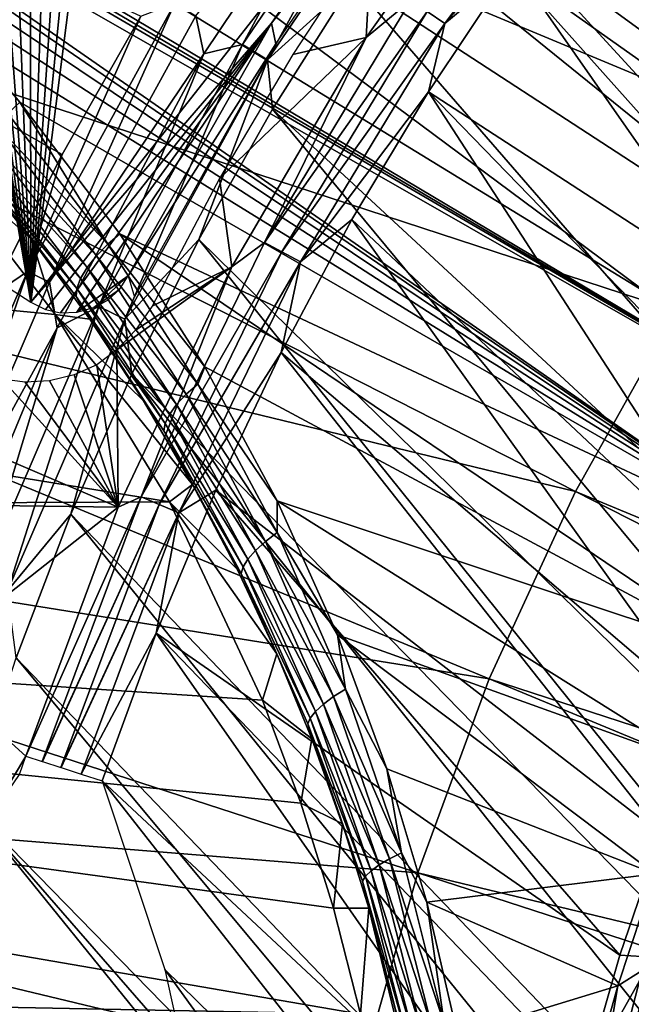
# Model space of a CAD drawing. Header units: millimetres. Extents: x -30.2 to 30.2, y -30.2 to 30.2.
# Tile 87 of 256: x -12.8 to -10.1, y 3 to 7.3. Entities that reach past the tile are written whole.
import ezdxf

# ---------------------------------------------------------------- set-up
doc = ezdxf.new("R2010")
doc.units = ezdxf.units.MM
doc.header["$LTSCALE"] = 52.148148
for name, color, linetype in [('1', 7, 'CONTINUOUS'), ('107', 7, 'CONTINUOUS'), ('112', 7, 'CONTINUOUS'), ('139', 7, 'CONTINUOUS'), ('140', 7, 'CONTINUOUS'), ('174', 7, 'CONTINUOUS'), ('180', 7, 'CONTINUOUS'), ('181', 7, 'CONTINUOUS'), ('187', 7, 'CONTINUOUS'), ('189', 7, 'CONTINUOUS'), ('205', 7, 'CONTINUOUS'), ('206', 7, 'CONTINUOUS'), ('72', 7, 'CONTINUOUS'), ('76', 7, 'CONTINUOUS'), ('78', 7, 'CONTINUOUS'), ('80', 7, 'CONTINUOUS'), ('82', 7, 'CONTINUOUS')]:
    doc.layers.add(name, color=color, linetype=linetype)

msp = doc.modelspace()

# ---------------------------------------------------------------- linework, layer by layer
at = {"layer": '1', "color": 251, "linetype": 'Continuous', "true_color": 0x4c4c4c}
for points in [[(-14.8338, 9.0902, 6.644), (-9.3831, 6.8172, 6.8418), (-14.0749, 10.226, 6.644), (-14.8338, 9.0902, 6.644)], [(-9.3831, 6.8172, 6.8418), (-8.8193, 7.5324, 6.8418), (-14.0749, 10.226, 6.644), (-9.3831, 6.8172, 6.8418)], [(-15.5013, 7.8983, 6.644), (-9.8891, 6.06, 6.8418), (-14.8338, 9.0902, 6.644), (-15.5013, 7.8983, 6.644)], [(-9.8891, 6.06, 6.8418), (-9.3831, 6.8172, 6.8418), (-14.8338, 9.0902, 6.644), (-9.8891, 6.06, 6.8418)], [(-16.0732, 6.6577, 6.644), (-10.3341, 5.2655, 6.8418), (-15.5013, 7.8983, 6.644), (-16.0732, 6.6577, 6.644)], [(-10.3341, 5.2655, 6.8418), (-9.8891, 6.06, 6.8418), (-15.5013, 7.8983, 6.644), (-10.3341, 5.2655, 6.8418)], [(-16.546, 5.3761, 6.644), (-10.7153, 4.4384, 6.8418), (-16.0732, 6.6577, 6.644), (-16.546, 5.3761, 6.644)], [(-10.7153, 4.4384, 6.8418), (-10.3341, 5.2655, 6.8418), (-16.0732, 6.6577, 6.644), (-10.7153, 4.4384, 6.8418)], [(-10.3341, 5.2655, 6.8418), (-4.9425, 3.0288, 6.9605), (-9.8891, 6.06, 6.8418), (-10.3341, 5.2655, 6.8418)], [(-16.9168, 4.0614, 6.644), (-11.0305, 3.584, 6.8418), (-16.546, 5.3761, 6.644), (-16.9168, 4.0614, 6.644)], [(-11.0305, 3.584, 6.8418), (-10.7153, 4.4384, 6.8418), (-16.546, 5.3761, 6.644), (-11.0305, 3.584, 6.8418)], [(-10.7153, 4.4384, 6.8418), (-5.1649, 2.6317, 6.9605), (-10.3341, 5.2655, 6.8418), (-10.7153, 4.4384, 6.8418)], [(-5.1649, 2.6317, 6.9605), (-4.9425, 3.0288, 6.9605), (-10.3341, 5.2655, 6.8418), (-5.1649, 2.6317, 6.9605)], [(-11.0305, 3.584, 6.8418), (-5.3555, 2.2183, 6.9605), (-10.7153, 4.4384, 6.8418), (-11.0305, 3.584, 6.8418)], [(-5.3555, 2.2183, 6.9605), (-5.1649, 2.6317, 6.9605), (-10.7153, 4.4384, 6.8418), (-5.3555, 2.2183, 6.9605)], [(-17.1833, 2.7216, 6.644), (-11.2777, 2.7075, 6.8418), (-16.9168, 4.0614, 6.644), (-17.1833, 2.7216, 6.644)], [(-11.2777, 2.7075, 6.8418), (-11.0305, 3.584, 6.8418), (-16.9168, 4.0614, 6.644), (-11.2777, 2.7075, 6.8418)], [(-11.2777, 2.7075, 6.8418), (-5.513, 1.7913, 6.9605), (-11.0305, 3.584, 6.8418), (-11.2777, 2.7075, 6.8418)], [(-5.513, 1.7913, 6.9605), (-5.3555, 2.2183, 6.9605), (-11.0305, 3.584, 6.8418), (-5.513, 1.7913, 6.9605)]]:
    msp.add_3dface(points, dxfattribs=at)
at = {"layer": '107', "color": 251, "linetype": 'Continuous', "true_color": 0x4c4c4c}
for points in [[(-12.9138, 6.1256, -131.4064), (-20.1605, 11.033, -122.7), (-12.5977, 6.7519, -131.4064), (-12.9138, 6.1256, -131.4064)], [(-12.5977, 6.7519, -131.4064), (-20.1605, 11.033, -122.7), (-12.2512, 7.3619, -131.4064), (-12.5977, 6.7519, -131.4064)]]:
    msp.add_3dface(points, dxfattribs=at)
at = {"layer": '112', "color": 251, "linetype": 'Continuous', "true_color": 0x4c4c4c}
for points in [[(-10.082, 9.0958, -131.7), (-6.5707, 4.5534, -131.7), (-10.5232, 8.5826, -131.7), (-10.082, 9.0958, -131.7)], [(-10.5232, 8.5826, -131.7), (-7.0367, 3.803, -131.7), (-10.9352, 8.0541, -131.7), (-10.5232, 8.5826, -131.7)], [(-6.5707, 4.5534, -131.7), (-7.0367, 3.803, -131.7), (-10.5232, 8.5826, -131.7), (-6.5707, 4.5534, -131.7)], [(-10.9352, 8.0541, -131.7), (-7.4123, 3.0086, -131.7), (-11.3179, 7.5103, -131.7), (-10.9352, 8.0541, -131.7)], [(-7.0367, 3.803, -131.7), (-7.4123, 3.0086, -131.7), (-10.9352, 8.0541, -131.7), (-7.0367, 3.803, -131.7)], [(-11.3179, 7.5103, -131.7), (-7.4123, 3.0086, -131.7), (-11.6713, 6.9512, -131.7), (-11.3179, 7.5103, -131.7)], [(-11.6713, 6.9512, -131.7), (-7.6998, 2.1585, -131.7), (-11.9955, 6.3768, -131.7), (-11.6713, 6.9512, -131.7)], [(-7.4123, 3.0086, -131.7), (-7.6998, 2.1585, -131.7), (-11.6713, 6.9512, -131.7), (-7.4123, 3.0086, -131.7)], [(-11.9955, 6.3768, -131.7), (-7.8943, 1.2787, -131.7), (-12.2916, 5.7828, -131.7), (-11.9955, 6.3768, -131.7)], [(-7.6998, 2.1585, -131.7), (-7.8943, 1.2787, -131.7), (-11.9955, 6.3768, -131.7), (-7.6998, 2.1585, -131.7)], [(-12.2916, 5.7828, -131.7), (-7.9899, 0.4001, -131.7), (-12.5604, 5.166, -131.7), (-12.2916, 5.7828, -131.7)], [(-7.8943, 1.2787, -131.7), (-7.9899, 0.4001, -131.7), (-12.2916, 5.7828, -131.7), (-7.8943, 1.2787, -131.7)], [(-12.5604, 5.166, -131.7), (-7.9835, -0.4817, -131.7), (-12.8006, 4.5314, -131.7), (-12.5604, 5.166, -131.7)], [(-7.9899, 0.4001, -131.7), (-7.9835, -0.4817, -131.7), (-12.5604, 5.166, -131.7), (-7.9899, 0.4001, -131.7)], [(-12.8006, 4.5314, -131.7), (-7.8785, -1.3724, -131.7), (-13.0109, 3.8842, -131.7), (-12.8006, 4.5314, -131.7)], [(-7.9835, -0.4817, -131.7), (-7.8785, -1.3724, -131.7), (-12.8006, 4.5314, -131.7), (-7.9835, -0.4817, -131.7)], [(-13.0109, 3.8842, -131.7), (-7.3855, -3.07, -131.7), (-13.1898, 3.2295, -131.7), (-13.0109, 3.8842, -131.7)], [(-7.6788, -2.2422, -131.7), (-7.3855, -3.07, -131.7), (-13.0109, 3.8842, -131.7), (-7.6788, -2.2422, -131.7)], [(-7.8785, -1.3724, -131.7), (-7.6788, -2.2422, -131.7), (-13.0109, 3.8842, -131.7), (-7.8785, -1.3724, -131.7)], [(-13.1898, 3.2295, -131.7), (-5.9544, -5.3424, -131.7), (-13.3362, 2.5725, -131.7), (-13.1898, 3.2295, -131.7)], [(-6.508, -4.6462, -131.7), (-5.9544, -5.3424, -131.7), (-13.1898, 3.2295, -131.7), (-6.508, -4.6462, -131.7)], [(-6.9906, -3.8786, -131.7), (-6.508, -4.6462, -131.7), (-13.1898, 3.2295, -131.7), (-6.9906, -3.8786, -131.7)], [(-7.3855, -3.07, -131.7), (-6.9906, -3.8786, -131.7), (-13.1898, 3.2295, -131.7), (-7.3855, -3.07, -131.7)]]:
    msp.add_3dface(points, dxfattribs=at)
at = {"layer": '139', "color": 251, "linetype": 'Continuous', "true_color": 0x4c4c4c}
for points in [[(-11.9729, 7.1947, -131.6237), (-12.0083, 7.3626, -131.5658), (-11.2101, 8.3336, -131.6237), (-11.9729, 7.1947, -131.6237)], [(-12.7516, 6.2356, -131.4928), (-12.2512, 7.3619, -131.4064), (-12.1012, 7.4195, -131.4928), (-12.7516, 6.2356, -131.4928)], [(-12.7516, 6.2356, -131.4928), (-12.1012, 7.4195, -131.4928), (-12.6537, 6.1878, -131.5658), (-12.7516, 6.2356, -131.4928)], [(-12.6537, 6.1878, -131.5658), (-12.1012, 7.4195, -131.4928), (-12.0083, 7.3626, -131.5658), (-12.6537, 6.1878, -131.5658)], [(-12.5977, 6.7519, -131.4064), (-12.2512, 7.3619, -131.4064), (-12.7516, 6.2356, -131.4928), (-12.5977, 6.7519, -131.4064)], [(-12.6537, 6.1878, -131.5658), (-12.0083, 7.3626, -131.5658), (-11.9729, 7.1947, -131.6237), (-12.6537, 6.1878, -131.5658)], [(-12.6205, 5.9865, -131.6237), (-12.6537, 6.1878, -131.5658), (-11.9729, 7.1947, -131.6237), (-12.6205, 5.9865, -131.6237)], [(-12.9138, 6.1256, -131.4064), (-12.5977, 6.7519, -131.4064), (-12.7516, 6.2356, -131.4928), (-12.9138, 6.1256, -131.4064)], [(-13.2866, 4.9953, -131.4928), (-12.9138, 6.1256, -131.4064), (-12.7516, 6.2356, -131.4928), (-13.2866, 4.9953, -131.4928)], [(-13.2866, 4.9953, -131.4928), (-12.7516, 6.2356, -131.4928), (-13.1846, 4.9569, -131.5658), (-13.2866, 4.9953, -131.4928)], [(-13.1846, 4.9569, -131.5658), (-12.7516, 6.2356, -131.4928), (-12.6537, 6.1878, -131.5658), (-13.1846, 4.9569, -131.5658)], [(-13.1846, 4.9569, -131.5658), (-12.6537, 6.1878, -131.5658), (-12.6205, 5.9865, -131.6237), (-13.1846, 4.9569, -131.5658)], [(-13.1465, 4.7206, -131.6237), (-13.1846, 4.9569, -131.5658), (-12.6205, 5.9865, -131.6237), (-13.1465, 4.7206, -131.6237)]]:
    msp.add_3dface(points, dxfattribs=at)
at = {"layer": '140', "color": 251, "linetype": 'Continuous', "true_color": 0x4c4c4c}
for points in [[(-11.9729, 7.1947, -131.6237), (-11.2101, 8.3336, -131.6237), (-11.8025, 7.2364, -131.6658), (-11.9729, 7.1947, -131.6237)], [(-11.8025, 7.2364, -131.6658), (-11.2101, 8.3336, -131.6237), (-11.0612, 8.3256, -131.6658), (-11.8025, 7.2364, -131.6658)], [(-11.6929, 7.1692, -131.6914), (-11.8025, 7.2364, -131.6658), (-11.0612, 8.3256, -131.6658), (-11.6929, 7.1692, -131.6914)], [(-10.9585, 8.2482, -131.6914), (-11.6929, 7.1692, -131.6914), (-11.0612, 8.3256, -131.6658), (-10.9585, 8.2482, -131.6914)], [(-10.9585, 8.2482, -131.6914), (-11.3179, 7.5103, -131.7), (-11.6929, 7.1692, -131.6914), (-10.9585, 8.2482, -131.6914)], [(-11.3179, 7.5103, -131.7), (-11.6713, 6.9512, -131.7), (-11.6929, 7.1692, -131.6914), (-11.3179, 7.5103, -131.7)], [(-12.437, 6.0818, -131.6658), (-11.9729, 7.1947, -131.6237), (-11.8025, 7.2364, -131.6658), (-12.437, 6.0818, -131.6658)], [(-12.3215, 6.0253, -131.6914), (-12.437, 6.0818, -131.6658), (-11.8025, 7.2364, -131.6658), (-12.3215, 6.0253, -131.6914)], [(-11.6929, 7.1692, -131.6914), (-12.3215, 6.0253, -131.6914), (-11.8025, 7.2364, -131.6658), (-11.6929, 7.1692, -131.6914)], [(-12.6205, 5.9865, -131.6237), (-11.9729, 7.1947, -131.6237), (-12.437, 6.0818, -131.6658), (-12.6205, 5.9865, -131.6237)], [(-11.6929, 7.1692, -131.6914), (-11.9955, 6.3768, -131.7), (-12.3215, 6.0253, -131.6914), (-11.6929, 7.1692, -131.6914)], [(-11.6713, 6.9512, -131.7), (-11.9955, 6.3768, -131.7), (-11.6929, 7.1692, -131.6914), (-11.6713, 6.9512, -131.7)], [(-11.9955, 6.3768, -131.7), (-12.2916, 5.7828, -131.7), (-12.3215, 6.0253, -131.6914), (-11.9955, 6.3768, -131.7)], [(-12.9588, 4.872, -131.6658), (-12.6205, 5.9865, -131.6237), (-12.437, 6.0818, -131.6658), (-12.9588, 4.872, -131.6658)], [(-12.8384, 4.8268, -131.6914), (-12.9588, 4.872, -131.6658), (-12.437, 6.0818, -131.6658), (-12.8384, 4.8268, -131.6914)], [(-12.3215, 6.0253, -131.6914), (-12.8384, 4.8268, -131.6914), (-12.437, 6.0818, -131.6658), (-12.3215, 6.0253, -131.6914)], [(-12.3215, 6.0253, -131.6914), (-12.5604, 5.166, -131.7), (-12.8384, 4.8268, -131.6914), (-12.3215, 6.0253, -131.6914)], [(-12.2916, 5.7828, -131.7), (-12.5604, 5.166, -131.7), (-12.3215, 6.0253, -131.6914), (-12.2916, 5.7828, -131.7)], [(-13.1465, 4.7206, -131.6237), (-12.6205, 5.9865, -131.6237), (-12.9588, 4.872, -131.6658), (-13.1465, 4.7206, -131.6237)], [(-12.5604, 5.166, -131.7), (-12.8006, 4.5314, -131.7), (-12.8384, 4.8268, -131.6914), (-12.5604, 5.166, -131.7)]]:
    msp.add_3dface(points, dxfattribs=at)
at = {"layer": '174', "color": 251, "linetype": 'Continuous', "true_color": 0x4c4c4c}
for points in [[(-11.2583, 7.2669, -129.7532), (-10.5804, 8.2227, -129.7532), (-11.2334, 7.7249, -129.5195), (-11.2583, 7.2669, -129.7532)], [(-11.5813, 7.1927, -129.5195), (-11.2583, 7.2669, -129.7532), (-11.2334, 7.7249, -129.5195), (-11.5813, 7.1927, -129.5195)], [(-11.8501, 6.2555, -129.7532), (-11.2583, 7.2669, -129.7532), (-11.9041, 6.6449, -129.5195), (-11.8501, 6.2555, -129.7532)], [(-11.9041, 6.6449, -129.5195), (-11.2583, 7.2669, -129.7532), (-11.5813, 7.1927, -129.5195), (-11.9041, 6.6449, -129.5195)], [(-12.201, 6.0827, -129.5195), (-11.8501, 6.2555, -129.7532), (-11.9041, 6.6449, -129.5195), (-12.201, 6.0827, -129.5195)], [(-12.3513, 5.1963, -129.7532), (-11.8501, 6.2555, -129.7532), (-12.3567, 5.8905, -129.4636), (-12.3513, 5.1963, -129.7532)], [(-12.3567, 5.8905, -129.4636), (-11.8501, 6.2555, -129.7532), (-12.2753, 5.9765, -129.4997), (-12.3567, 5.8905, -129.4636)], [(-12.2753, 5.9765, -129.4997), (-11.8501, 6.2555, -129.7532), (-12.201, 6.0827, -129.5195), (-12.2753, 5.9765, -129.4997)], [(-13.545, 5.2126, -128.6375), (-12.3513, 5.1963, -129.7532), (-13.9453, 5.8787, -128.0158), (-13.545, 5.2126, -128.6375)], [(-13.9453, 5.8787, -128.0158), (-12.3513, 5.1963, -129.7532), (-12.8647, 5.7608, -129.0561), (-13.9453, 5.8787, -128.0158)], [(-12.4457, 5.8245, -129.4112), (-12.3513, 5.1963, -129.7532), (-12.3567, 5.8905, -129.4636), (-12.4457, 5.8245, -129.4112)], [(-12.5456, 5.7791, -129.3396), (-12.3513, 5.1963, -129.7532), (-12.4457, 5.8245, -129.4112), (-12.5456, 5.7791, -129.3396)], [(-12.6537, 5.7538, -129.2517), (-12.3513, 5.1963, -129.7532), (-12.5456, 5.7791, -129.3396), (-12.6537, 5.7538, -129.2517)], [(-12.8647, 5.7608, -129.0561), (-12.3513, 5.1963, -129.7532), (-12.761, 5.7477, -129.1562), (-12.8647, 5.7608, -129.0561)], [(-12.761, 5.7477, -129.1562), (-12.3513, 5.1963, -129.7532), (-12.6537, 5.7538, -129.2517), (-12.761, 5.7477, -129.1562)], [(-13.2169, 4.5123, -129.186), (-12.3513, 5.1963, -129.7532), (-13.545, 5.2126, -128.6375), (-13.2169, 4.5123, -129.186)], [(-12.7581, 4.0974, -129.7532), (-12.3513, 5.1963, -129.7532), (-13.2169, 4.5123, -129.186), (-12.7581, 4.0974, -129.7532)], [(-12.9509, 3.7781, -129.6621), (-12.7581, 4.0974, -129.7532), (-13.2169, 4.5123, -129.186), (-12.9509, 3.7781, -129.6621)], [(-12.7862, 4.0174, -129.7506), (-12.7581, 4.0974, -129.7532), (-12.9509, 3.7781, -129.6621), (-12.7862, 4.0174, -129.7506)]]:
    msp.add_3dface(points, dxfattribs=at)
at = {"layer": '180', "color": 251, "linetype": 'Continuous', "true_color": 0x4c4c4c}
for points in [[(-9.8203, 8.5886, -129.9), (-10.2338, 8.0897, -129.9), (-8.3173, 6.626, -129.9), (-9.8203, 8.5886, -129.9)], [(-10.2338, 8.0897, -129.9), (-10.6209, 7.5699, -129.9), (-8.6569, 6.1791, -129.9), (-10.2338, 8.0897, -129.9)], [(-8.3173, 6.626, -129.9), (-10.2338, 8.0897, -129.9), (-8.6569, 6.1791, -129.9), (-8.3173, 6.626, -129.9)], [(-10.6209, 7.5699, -129.9), (-10.9832, 7.028, -129.9), (-8.9698, 5.7202, -129.9), (-10.6209, 7.5699, -129.9)], [(-8.6569, 6.1791, -129.9), (-10.6209, 7.5699, -129.9), (-8.9698, 5.7202, -129.9), (-8.6569, 6.1791, -129.9)], [(-10.9832, 7.028, -129.9), (-11.3205, 6.4642, -129.9), (-9.5157, 4.7662, -129.9), (-10.9832, 7.028, -129.9)], [(-8.9698, 5.7202, -129.9), (-10.9832, 7.028, -129.9), (-9.2561, 5.2493, -129.9), (-8.9698, 5.7202, -129.9)], [(-9.2561, 5.2493, -129.9), (-10.9832, 7.028, -129.9), (-9.5157, 4.7662, -129.9), (-9.2561, 5.2493, -129.9)], [(-11.3205, 6.4642, -129.9), (-11.633, 5.8784, -129.9), (-9.7489, 4.2697, -129.9), (-11.3205, 6.4642, -129.9)], [(-9.5157, 4.7662, -129.9), (-11.3205, 6.4642, -129.9), (-9.7489, 4.2697, -129.9), (-9.5157, 4.7662, -129.9)], [(-11.633, 5.8784, -129.9), (-11.9206, 5.2706, -129.9), (-9.9569, 3.7536, -129.9), (-11.633, 5.8784, -129.9)], [(-9.7489, 4.2697, -129.9), (-11.633, 5.8784, -129.9), (-9.9569, 3.7536, -129.9), (-9.7489, 4.2697, -129.9)], [(-11.9206, 5.2706, -129.9), (-12.1833, 4.6409, -129.9), (-10.139, 3.2208, -129.9), (-11.9206, 5.2706, -129.9)], [(-9.9569, 3.7536, -129.9), (-11.9206, 5.2706, -129.9), (-10.139, 3.2208, -129.9), (-9.9569, 3.7536, -129.9)], [(-12.1833, 4.6409, -129.9), (-12.4211, 3.9891, -129.9), (-10.4225, 2.1235, -129.9), (-12.1833, 4.6409, -129.9)], [(-10.139, 3.2208, -129.9), (-12.1833, 4.6409, -129.9), (-10.2946, 2.6759, -129.9), (-10.139, 3.2208, -129.9)], [(-10.2946, 2.6759, -129.9), (-12.1833, 4.6409, -129.9), (-10.4225, 2.1235, -129.9), (-10.2946, 2.6759, -129.9)], [(-12.4211, 3.9891, -129.9), (-12.1447, 3.1566, -129.9), (-10.5221, 1.5682, -129.9), (-12.4211, 3.9891, -129.9)], [(-10.4225, 2.1235, -129.9), (-12.4211, 3.9891, -129.9), (-10.5221, 1.5682, -129.9), (-10.4225, 2.1235, -129.9)], [(-12.1447, 3.1566, -129.9), (-11.9596, 2.3155, -129.9), (-10.5925, 1.0146, -129.9), (-12.1447, 3.1566, -129.9)], [(-10.5221, 1.5682, -129.9), (-12.1447, 3.1566, -129.9), (-10.5925, 1.0146, -129.9), (-10.5221, 1.5682, -129.9)]]:
    msp.add_3dface(points, dxfattribs=at)
at = {"layer": '181', "color": 251, "linetype": 'Continuous', "true_color": 0x4c4c4c}
for points in [[(-11.6757, 7.3299, -121.7), (-10.9308, 8.2932, -129.3102), (-10.9571, 8.3678, -121.7), (-11.6757, 7.3299, -121.7)], [(-11.6558, 7.239, -129.3102), (-10.9308, 8.2932, -129.3102), (-11.6757, 7.3299, -121.7), (-11.6558, 7.239, -129.3102)], [(-12.3063, 6.2163, -121.7), (-11.6558, 7.239, -129.3102), (-11.6757, 7.3299, -121.7), (-12.3063, 6.2163, -121.7)], [(-12.2794, 6.1218, -129.3102), (-11.6558, 7.239, -129.3102), (-12.3063, 6.2163, -121.7), (-12.2794, 6.1218, -129.3102)]]:
    msp.add_3dface(points, dxfattribs=at)
at = {"layer": '187', "color": 251, "linetype": 'Continuous', "true_color": 0x4c4c4c}
for points in [[(-9.9569, 3.7536, -129.9), (-10.139, 3.2208, -129.9), (-9.9933, 3.2114, -121.7), (-9.9569, 3.7536, -129.9)], [(-10.139, 3.2208, -129.9), (-10.2946, 2.6759, -129.9), (-9.9933, 3.2114, -121.7), (-10.139, 3.2208, -129.9)], [(-9.9933, 3.2114, -121.7), (-10.2946, 2.6759, -129.9), (-10.2743, 2.1423, -121.7), (-9.9933, 3.2114, -121.7)]]:
    msp.add_3dface(points, dxfattribs=at)
at = {"layer": '189', "color": 251, "linetype": 'Continuous', "true_color": 0x4c4c4c}
for points in [[(-10.4448, 1.0605, -121.7), (-10.4992, -0.011, -121.7), (0.0518, 10.4977, -121.7), (-10.4448, 1.0605, -121.7)], [(0.0518, 10.4977, -121.7), (-10.4992, -0.011, -121.7), (-4.8627, 5.3774, -121.7), (0.0518, 10.4977, -121.7)], [(-10.4448, 1.0605, -121.7), (0.0518, 10.4977, -121.7), (-0.4985, 10.4834, -121.7), (-10.4448, 1.0605, -121.7)], [(-10.4448, 1.0605, -121.7), (-0.4985, 10.4834, -121.7), (-1.0534, 10.4406, -121.7), (-10.4448, 1.0605, -121.7)], [(-10.2743, 2.1423, -121.7), (-10.4448, 1.0605, -121.7), (-1.0534, 10.4406, -121.7), (-10.2743, 2.1423, -121.7)], [(-10.2743, 2.1423, -121.7), (-1.0534, 10.4406, -121.7), (-1.6083, 10.3696, -121.7), (-10.2743, 2.1423, -121.7)], [(-10.2743, 2.1423, -121.7), (-1.6083, 10.3696, -121.7), (-2.1585, 10.2709, -121.7), (-10.2743, 2.1423, -121.7)], [(-9.9933, 3.2114, -121.7), (-10.2743, 2.1423, -121.7), (-2.1585, 10.2709, -121.7), (-9.9933, 3.2114, -121.7)], [(-4.8627, 5.3774, -121.7), (-10.4992, -0.011, -121.7), (-5.1792, 5.0661, -121.7), (-4.8627, 5.3774, -121.7)], [(-5.1792, 5.0661, -121.7), (-10.4992, -0.011, -121.7), (-5.4732, 4.7446, -121.7), (-5.1792, 5.0661, -121.7)], [(-5.4732, 4.7446, -121.7), (-10.4992, -0.011, -121.7), (-5.7448, 4.413, -121.7), (-5.4732, 4.7446, -121.7)], [(-5.7448, 4.413, -121.7), (-10.4992, -0.011, -121.7), (-5.994, 4.0713, -121.7), (-5.7448, 4.413, -121.7)], [(-5.994, 4.0713, -121.7), (-10.4992, -0.011, -121.7), (-6.2207, 3.7193, -121.7), (-5.994, 4.0713, -121.7)], [(-10.4992, -0.011, -121.7), (-10.4385, -1.1007, -121.7), (-6.2207, 3.7193, -121.7), (-10.4992, -0.011, -121.7)], [(-6.2207, 3.7193, -121.7), (-10.4385, -1.1007, -121.7), (-6.4251, 3.3573, -121.7), (-6.2207, 3.7193, -121.7)], [(-6.4251, 3.3573, -121.7), (-10.4385, -1.1007, -121.7), (-6.607, 2.9848, -121.7), (-6.4251, 3.3573, -121.7)]]:
    msp.add_3dface(points, dxfattribs=at)
at = {"layer": '205', "color": 251, "linetype": 'Continuous', "true_color": 0x4c4c4c}
for points in [[(-10.9103, 7.3291, -129.8904), (-10.1776, 8.3166, -129.8904), (-10.9883, 7.3815, -129.8619), (-10.9103, 7.3291, -129.8904)], [(-10.9103, 7.3291, -129.8904), (-10.2338, 8.0897, -129.9), (-10.1776, 8.3166, -129.8904), (-10.9103, 7.3291, -129.8904)], [(-10.5804, 8.2227, -129.7532), (-11.2583, 7.2669, -129.7532), (-11.0602, 7.4298, -129.8155), (-10.5804, 8.2227, -129.7532)], [(-10.6209, 7.5699, -129.9), (-10.2338, 8.0897, -129.9), (-10.9103, 7.3291, -129.8904), (-10.6209, 7.5699, -129.9)], [(-10.9832, 7.028, -129.9), (-10.6209, 7.5699, -129.9), (-10.9103, 7.3291, -129.8904), (-10.9832, 7.028, -129.9)], [(-11.2583, 7.2669, -129.7532), (-11.7061, 6.3637, -129.8155), (-11.0602, 7.4298, -129.8155), (-11.2583, 7.2669, -129.7532)], [(-11.7061, 6.3637, -129.8155), (-10.9883, 7.3815, -129.8619), (-11.0602, 7.4298, -129.8155), (-11.7061, 6.3637, -129.8155)], [(-11.63, 6.3223, -129.8619), (-10.9883, 7.3815, -129.8619), (-11.7061, 6.3637, -129.8155), (-11.63, 6.3223, -129.8619)], [(-11.63, 6.3223, -129.8619), (-10.9103, 7.3291, -129.8904), (-10.9883, 7.3815, -129.8619), (-11.63, 6.3223, -129.8619)], [(-11.5475, 6.2774, -129.8904), (-10.9103, 7.3291, -129.8904), (-11.63, 6.3223, -129.8619), (-11.5475, 6.2774, -129.8904)], [(-11.5475, 6.2774, -129.8904), (-10.9832, 7.028, -129.9), (-10.9103, 7.3291, -129.8904), (-11.5475, 6.2774, -129.8904)], [(-11.2583, 7.2669, -129.7532), (-11.8501, 6.2555, -129.7532), (-11.7061, 6.3637, -129.8155), (-11.2583, 7.2669, -129.7532)], [(-11.3205, 6.4642, -129.9), (-10.9832, 7.028, -129.9), (-11.5475, 6.2774, -129.8904), (-11.3205, 6.4642, -129.9)], [(-11.633, 5.8784, -129.9), (-11.3205, 6.4642, -129.9), (-11.5475, 6.2774, -129.8904), (-11.633, 5.8784, -129.9)], [(-11.8501, 6.2555, -129.7532), (-12.2496, 5.2419, -129.8155), (-11.7061, 6.3637, -129.8155), (-11.8501, 6.2555, -129.7532)], [(-12.2496, 5.2419, -129.8155), (-11.63, 6.3223, -129.8619), (-11.7061, 6.3637, -129.8155), (-12.2496, 5.2419, -129.8155)], [(-12.17, 5.2078, -129.8619), (-11.63, 6.3223, -129.8619), (-12.2496, 5.2419, -129.8155), (-12.17, 5.2078, -129.8619)], [(-12.17, 5.2078, -129.8619), (-11.5475, 6.2774, -129.8904), (-11.63, 6.3223, -129.8619), (-12.17, 5.2078, -129.8619)], [(-11.8501, 6.2555, -129.7532), (-12.3513, 5.1963, -129.7532), (-12.2496, 5.2419, -129.8155), (-11.8501, 6.2555, -129.7532)], [(-12.0836, 5.1708, -129.8904), (-11.5475, 6.2774, -129.8904), (-12.17, 5.2078, -129.8619), (-12.0836, 5.1708, -129.8904)], [(-12.0836, 5.1708, -129.8904), (-11.633, 5.8784, -129.9), (-11.5475, 6.2774, -129.8904), (-12.0836, 5.1708, -129.8904)], [(-11.9206, 5.2706, -129.9), (-11.633, 5.8784, -129.9), (-12.0836, 5.1708, -129.8904), (-11.9206, 5.2706, -129.9)], [(-12.1833, 4.6409, -129.9), (-11.9206, 5.2706, -129.9), (-12.0836, 5.1708, -129.8904), (-12.1833, 4.6409, -129.9)], [(-12.3513, 5.1963, -129.7532), (-12.7581, 4.0974, -129.7532), (-12.2496, 5.2419, -129.8155), (-12.3513, 5.1963, -129.7532)], [(-12.7581, 4.0974, -129.7532), (-12.6859, 4.0742, -129.8155), (-12.2496, 5.2419, -129.8155), (-12.7581, 4.0974, -129.7532)], [(-12.6859, 4.0742, -129.8155), (-12.17, 5.2078, -129.8619), (-12.2496, 5.2419, -129.8155), (-12.6859, 4.0742, -129.8155)], [(-12.6851, 4.0739, -129.8161), (-12.17, 5.2078, -129.8619), (-12.6859, 4.0742, -129.8155), (-12.6851, 4.0739, -129.8161)], [(-12.6034, 4.0477, -129.8619), (-12.17, 5.2078, -129.8619), (-12.6851, 4.0739, -129.8161), (-12.6034, 4.0477, -129.8619)], [(-12.6034, 4.0477, -129.8619), (-12.0836, 5.1708, -129.8904), (-12.17, 5.2078, -129.8619), (-12.6034, 4.0477, -129.8619)], [(-12.6025, 4.0474, -129.8623), (-12.0836, 5.1708, -129.8904), (-12.6034, 4.0477, -129.8619), (-12.6025, 4.0474, -129.8623)], [(-12.5139, 4.0189, -129.8904), (-12.0836, 5.1708, -129.8904), (-12.6025, 4.0474, -129.8623), (-12.5139, 4.0189, -129.8904)], [(-12.5139, 4.0189, -129.8904), (-12.1833, 4.6409, -129.9), (-12.0836, 5.1708, -129.8904), (-12.5139, 4.0189, -129.8904)], [(-12.4211, 3.9891, -129.9), (-12.1833, 4.6409, -129.9), (-12.5139, 4.0189, -129.8904), (-12.4211, 3.9891, -129.9)]]:
    msp.add_3dface(points, dxfattribs=at)
at = {"layer": '206', "color": 251, "linetype": 'Continuous', "true_color": 0x4c4c4c}
for points in [[(-18.4135, 9.7688, -121.7), (-12.7368, 6.0997, -121.7), (-14.0314, 13.7261, -121.7), (-18.4135, 9.7688, -121.7)], [(-14.0314, 13.7261, -121.7), (-12.7368, 6.0997, -121.7), (-13.9478, 13.5019, -121.7), (-14.0314, 13.7261, -121.7)], [(-13.9478, 13.5019, -121.7), (-12.7368, 6.0997, -121.7), (-13.8165, 13.2939, -121.7), (-13.9478, 13.5019, -121.7)], [(-13.8165, 13.2939, -121.7), (-12.7368, 6.0997, -121.7), (-13.6458, 13.1052, -121.7), (-13.8165, 13.2939, -121.7)], [(-13.6458, 13.1052, -121.7), (-12.7368, 6.0997, -121.7), (-13.452, 12.9537, -121.7), (-13.6458, 13.1052, -121.7)], [(-12.7368, 6.0997, -121.7), (-10.9571, 8.3678, -121.7), (-11.8441, 13.0976, -121.7), (-12.7368, 6.0997, -121.7)], [(-12.0609, 12.9451, -121.7), (-12.7368, 6.0997, -121.7), (-11.8441, 13.0976, -121.7), (-12.0609, 12.9451, -121.7)], [(-13.452, 12.9537, -121.7), (-12.7368, 6.0997, -121.7), (-13.2374, 12.848, -121.7), (-13.452, 12.9537, -121.7)], [(-12.2825, 12.8367, -121.7), (-12.7368, 6.0997, -121.7), (-12.0609, 12.9451, -121.7), (-12.2825, 12.8367, -121.7)], [(-13.2374, 12.848, -121.7), (-12.7368, 6.0997, -121.7), (-12.9938, 12.7795, -121.7), (-13.2374, 12.848, -121.7)], [(-12.5088, 12.7723, -121.7), (-12.7368, 6.0997, -121.7), (-12.2825, 12.8367, -121.7), (-12.5088, 12.7723, -121.7)], [(-12.9938, 12.7795, -121.7), (-12.7368, 6.0997, -121.7), (-12.7438, 12.7528, -121.7), (-12.9938, 12.7795, -121.7)], [(-12.7438, 12.7528, -121.7), (-12.7368, 6.0997, -121.7), (-12.5088, 12.7723, -121.7), (-12.7438, 12.7528, -121.7)], [(-11.6757, 7.3299, -121.7), (-10.9571, 8.3678, -121.7), (-12.7368, 6.0997, -121.7), (-11.6757, 7.3299, -121.7)], [(-12.6721, 6.0677, -121.7), (-11.6757, 7.3299, -121.7), (-12.7368, 6.0997, -121.7), (-12.6721, 6.0677, -121.7)], [(-12.605, 6.0529, -121.7), (-11.6757, 7.3299, -121.7), (-12.6721, 6.0677, -121.7), (-12.605, 6.0529, -121.7)], [(-12.5336, 6.0557, -121.7), (-11.6757, 7.3299, -121.7), (-12.605, 6.0529, -121.7), (-12.5336, 6.0557, -121.7)], [(-12.3063, 6.2163, -121.7), (-11.6757, 7.3299, -121.7), (-12.5336, 6.0557, -121.7), (-12.3063, 6.2163, -121.7)], [(-12.459, 6.0761, -121.7), (-12.3063, 6.2163, -121.7), (-12.5336, 6.0557, -121.7), (-12.459, 6.0761, -121.7)], [(-12.3458, 6.1562, -121.7), (-12.3063, 6.2163, -121.7), (-12.459, 6.0761, -121.7), (-12.3458, 6.1562, -121.7)], [(-12.3961, 6.1096, -121.7), (-12.3458, 6.1562, -121.7), (-12.459, 6.0761, -121.7), (-12.3961, 6.1096, -121.7)]]:
    msp.add_3dface(points, dxfattribs=at)
at = {"layer": '72', "color": 251, "linetype": 'Continuous', "true_color": 0x4c4c4c}
for points in [[(-14.2553, 12.4822, -28.6883), (-13.6782, 13.1121, -28.6883), (-7.8617, 7.1211, -24.9299), (-14.2553, 12.4822, -28.6883)], [(-7.8617, 7.1211, -24.9299), (-13.6782, 13.1121, -28.6883), (-7.5035, 7.4975, -24.9299), (-7.8617, 7.1211, -24.9299)], [(-14.8035, 11.8269, -28.6883), (-14.2553, 12.4822, -28.6883), (-8.2009, 6.7276, -24.9299), (-14.8035, 11.8269, -28.6883)], [(-8.2009, 6.7276, -24.9299), (-14.2553, 12.4822, -28.6883), (-7.8617, 7.1211, -24.9299), (-8.2009, 6.7276, -24.9299)], [(-15.3215, 11.1476, -28.6883), (-14.8035, 11.8269, -28.6883), (-8.5205, 6.318, -24.9299), (-15.3215, 11.1476, -28.6883)], [(-8.5205, 6.318, -24.9299), (-14.8035, 11.8269, -28.6883), (-8.2009, 6.7276, -24.9299), (-8.5205, 6.318, -24.9299)], [(-15.8084, 10.4456, -28.6883), (-15.3215, 11.1476, -28.6883), (-8.8196, 5.8932, -24.9299), (-15.8084, 10.4456, -28.6883)], [(-8.8196, 5.8932, -24.9299), (-15.3215, 11.1476, -28.6883), (-8.5205, 6.318, -24.9299), (-8.8196, 5.8932, -24.9299)], [(-16.2632, 9.7224, -28.6883), (-15.8084, 10.4456, -28.6883), (-9.0976, 5.4542, -24.9299), (-16.2632, 9.7224, -28.6883)], [(-9.0976, 5.4542, -24.9299), (-15.8084, 10.4456, -28.6883), (-8.8196, 5.8932, -24.9299), (-9.0976, 5.4542, -24.9299)], [(-14.9383, 8.895, -27.9845), (-16.2632, 9.7224, -28.6883), (-9.0976, 5.4542, -24.9299), (-14.9383, 8.895, -27.9845)], [(-14.5636, 8.6427, -27.7813), (-14.9383, 8.895, -27.9845), (-9.0976, 5.4542, -24.9299), (-14.5636, 8.6427, -27.7813)], [(-14.2135, 8.3806, -27.5854), (-14.5636, 8.6427, -27.7813), (-9.0976, 5.4542, -24.9299), (-14.2135, 8.3806, -27.5854)], [(-13.8863, 8.1106, -27.3966), (-14.2135, 8.3806, -27.5854), (-9.3538, 5.0022, -24.9299), (-13.8863, 8.1106, -27.3966)], [(-9.3538, 5.0022, -24.9299), (-14.2135, 8.3806, -27.5854), (-9.0976, 5.4542, -24.9299), (-9.3538, 5.0022, -24.9299)], [(-13.5807, 7.8349, -27.2152), (-13.8863, 8.1106, -27.3966), (-9.3538, 5.0022, -24.9299), (-13.5807, 7.8349, -27.2152)], [(-13.2957, 7.5546, -27.0409), (-13.5807, 7.8349, -27.2152), (-9.3538, 5.0022, -24.9299), (-13.2957, 7.5546, -27.0409)], [(-13.0307, 7.2701, -26.874), (-13.2957, 7.5546, -27.0409), (-9.3538, 5.0022, -24.9299), (-13.0307, 7.2701, -26.874)], [(-12.7844, 6.9825, -26.7142), (-13.0307, 7.2701, -26.874), (-9.3538, 5.0022, -24.9299), (-12.7844, 6.9825, -26.7142)], [(-12.3441, 6.4014, -26.416), (-12.7844, 6.9825, -26.7142), (-9.3538, 5.0022, -24.9299), (-12.3441, 6.4014, -26.416)], [(-11.9685, 5.8147, -26.1461), (-12.3441, 6.4014, -26.416), (-9.5875, 4.5382, -24.9299), (-11.9685, 5.8147, -26.1461)], [(-9.5875, 4.5382, -24.9299), (-12.3441, 6.4014, -26.416), (-9.3538, 5.0022, -24.9299), (-9.5875, 4.5382, -24.9299)], [(-11.6505, 5.2242, -25.9036), (-11.9685, 5.8147, -26.1461), (-9.5875, 4.5382, -24.9299), (-11.6505, 5.2242, -25.9036)], [(-11.3845, 4.6331, -25.6887), (-11.6505, 5.2242, -25.9036), (-9.7982, 4.0633, -24.9299), (-11.3845, 4.6331, -25.6887)], [(-9.7982, 4.0633, -24.9299), (-11.6505, 5.2242, -25.9036), (-9.5875, 4.5382, -24.9299), (-9.7982, 4.0633, -24.9299)], [(-11.1661, 4.0418, -25.5012), (-11.3845, 4.6331, -25.6887), (-9.9854, 3.5787, -24.9299), (-11.1661, 4.0418, -25.5012)], [(-9.9854, 3.5787, -24.9299), (-11.3845, 4.6331, -25.6887), (-9.7982, 4.0633, -24.9299), (-9.9854, 3.5787, -24.9299)], [(-10.9903, 3.4544, -25.3413), (-11.1661, 4.0418, -25.5012), (-9.9854, 3.5787, -24.9299), (-10.9903, 3.4544, -25.3413)], [(-10.1487, 3.0854, -24.9299), (-10.9903, 3.4544, -25.3413), (-9.9854, 3.5787, -24.9299), (-10.1487, 3.0854, -24.9299)], [(-10.8547, 2.8685, -25.2092), (-10.9903, 3.4544, -25.3413), (-10.1487, 3.0854, -24.9299), (-10.8547, 2.8685, -25.2092)], [(-10.2876, 2.5848, -24.9299), (-10.8547, 2.8685, -25.2092), (-10.1487, 3.0854, -24.9299), (-10.2876, 2.5848, -24.9299)]]:
    msp.add_3dface(points, dxfattribs=at)
at = {"layer": '76', "color": 251, "linetype": 'Continuous', "true_color": 0x4c4c4c}
for points in [[(-13.0099, 6.7218, -27.1028), (-12.7333, 6.3784, -26.9115), (-13.2192, 6.8132, -30), (-13.0099, 6.7218, -27.1028)], [(-13.2192, 6.8132, -30), (-12.7333, 6.3784, -26.9115), (-12.6285, 6.0459, -30), (-13.2192, 6.8132, -30)], [(-12.7333, 6.3784, -26.9115), (-12.4767, 6.0257, -26.7286), (-12.6285, 6.0459, -30), (-12.7333, 6.3784, -26.9115)], [(-12.2401, 5.6648, -26.5545), (-12.0232, 5.2964, -26.3875), (-12.6285, 6.0459, -30), (-12.2401, 5.6648, -26.5545)], [(-12.6285, 6.0459, -30), (-12.0232, 5.2964, -26.3875), (-12.1255, 5.2198, -30), (-12.6285, 6.0459, -30)], [(-12.4767, 6.0257, -26.7286), (-12.2401, 5.6648, -26.5545), (-12.6285, 6.0459, -30), (-12.4767, 6.0257, -26.7286)], [(-12.0232, 5.2964, -26.3875), (-11.8267, 4.9234, -26.2306), (-12.1255, 5.2198, -30), (-12.0232, 5.2964, -26.3875)], [(-11.8267, 4.9234, -26.2306), (-11.6515, 4.549, -26.0864), (-12.1255, 5.2198, -30), (-11.8267, 4.9234, -26.2306)], [(-12.1255, 5.2198, -30), (-11.6515, 4.549, -26.0864), (-11.7149, 4.345, -30), (-12.1255, 5.2198, -30)], [(-11.6515, 4.549, -26.0864), (-11.4968, 4.1743, -25.9547), (-11.7149, 4.345, -30), (-11.6515, 4.549, -26.0864)], [(-11.7149, 4.345, -30), (-11.4968, 4.1743, -25.9547), (-11.5457, 3.8912, -30), (-11.7149, 4.345, -30)], [(-11.4968, 4.1743, -25.9547), (-11.3617, 3.8001, -25.8346), (-11.5457, 3.8912, -30), (-11.4968, 4.1743, -25.9547)], [(-11.5457, 3.8912, -30), (-11.3617, 3.8001, -25.8346), (-11.401, 3.4283, -30), (-11.5457, 3.8912, -30)], [(-11.3617, 3.8001, -25.8346), (-11.2456, 3.4273, -25.7268), (-11.401, 3.4283, -30), (-11.3617, 3.8001, -25.8346)], [(-11.401, 3.4283, -30), (-11.2456, 3.4273, -25.7268), (-11.2821, 2.9603, -30), (-11.401, 3.4283, -30)], [(-11.2456, 3.4273, -25.7268), (-11.068, 2.693, -25.5499), (-11.2821, 2.9603, -30), (-11.2456, 3.4273, -25.7268)]]:
    msp.add_3dface(points, dxfattribs=at)
at = {"layer": '78', "color": 251, "linetype": 'Continuous', "true_color": 0x4c4c4c}
for points in [[(-13.0307, 7.2701, -26.874), (-12.7844, 6.9825, -26.7142), (-12.8372, 6.9323, -26.7303), (-13.0307, 7.2701, -26.874)], [(-12.7844, 6.9825, -26.7142), (-12.397, 6.3557, -26.4345), (-12.8372, 6.9323, -26.7303), (-12.7844, 6.9825, -26.7142)], [(-12.7844, 6.9825, -26.7142), (-12.3441, 6.4014, -26.416), (-12.397, 6.3557, -26.4345), (-12.7844, 6.9825, -26.7142)], [(-12.397, 6.3557, -26.4345), (-12.8844, 6.8759, -26.7614), (-12.8372, 6.9323, -26.7303), (-12.397, 6.3557, -26.4345)], [(-12.4462, 6.305, -26.467), (-12.923, 6.8189, -26.8069), (-12.8844, 6.8759, -26.7614), (-12.4462, 6.305, -26.467)], [(-12.4462, 6.305, -26.467), (-12.8844, 6.8759, -26.7614), (-12.397, 6.3557, -26.4345), (-12.4462, 6.305, -26.467)], [(-12.4871, 6.2536, -26.513), (-12.95, 6.7651, -26.8645), (-12.923, 6.8189, -26.8069), (-12.4871, 6.2536, -26.513)], [(-12.4871, 6.2536, -26.513), (-12.923, 6.8189, -26.8069), (-12.4462, 6.305, -26.467), (-12.4871, 6.2536, -26.513)], [(-12.5167, 6.2047, -26.5703), (-12.9637, 6.7179, -26.9308), (-12.95, 6.7651, -26.8645), (-12.5167, 6.2047, -26.5703)], [(-12.5167, 6.2047, -26.5703), (-12.95, 6.7651, -26.8645), (-12.4871, 6.2536, -26.513), (-12.5167, 6.2047, -26.5703)], [(-12.7333, 6.3784, -26.9115), (-13.0099, 6.7218, -27.1028), (-12.964, 6.6799, -27.001), (-12.7333, 6.3784, -26.9115)], [(-12.5332, 6.1612, -26.6355), (-12.964, 6.6799, -27.001), (-12.9637, 6.7179, -26.9308), (-12.5332, 6.1612, -26.6355)], [(-12.5332, 6.1612, -26.6355), (-12.9637, 6.7179, -26.9308), (-12.5167, 6.2047, -26.5703), (-12.5332, 6.1612, -26.6355)], [(-12.5364, 6.1253, -26.7043), (-12.7333, 6.3784, -26.9115), (-12.964, 6.6799, -27.001), (-12.5364, 6.1253, -26.7043)], [(-12.5364, 6.1253, -26.7043), (-12.964, 6.6799, -27.001), (-12.5332, 6.1612, -26.6355), (-12.5364, 6.1253, -26.7043)], [(-12.3441, 6.4014, -26.416), (-11.9685, 5.8147, -26.1461), (-12.397, 6.3557, -26.4345), (-12.3441, 6.4014, -26.416)], [(-12.4767, 6.0257, -26.7286), (-12.7333, 6.3784, -26.9115), (-12.5364, 6.1253, -26.7043), (-12.4767, 6.0257, -26.7286)], [(-12.0004, 5.7392, -26.151), (-12.4462, 6.305, -26.467), (-12.397, 6.3557, -26.4345), (-12.0004, 5.7392, -26.151)], [(-11.9685, 5.8147, -26.1461), (-12.0004, 5.7392, -26.151), (-12.397, 6.3557, -26.4345), (-11.9685, 5.8147, -26.1461)], [(-12.051, 5.6943, -26.1849), (-12.4871, 6.2536, -26.513), (-12.4462, 6.305, -26.467), (-12.051, 5.6943, -26.1849)], [(-12.051, 5.6943, -26.1849), (-12.4462, 6.305, -26.467), (-12.0004, 5.7392, -26.151), (-12.051, 5.6943, -26.1849)], [(-12.0937, 5.6487, -26.2313), (-12.5167, 6.2047, -26.5703), (-12.4871, 6.2536, -26.513), (-12.0937, 5.6487, -26.2313)], [(-12.0937, 5.6487, -26.2313), (-12.4871, 6.2536, -26.513), (-12.051, 5.6943, -26.1849), (-12.0937, 5.6487, -26.2313)], [(-12.1254, 5.6051, -26.2882), (-12.5332, 6.1612, -26.6355), (-12.5167, 6.2047, -26.5703), (-12.1254, 5.6051, -26.2882)], [(-12.1254, 5.6051, -26.2882), (-12.5167, 6.2047, -26.5703), (-12.0937, 5.6487, -26.2313), (-12.1254, 5.6051, -26.2882)], [(-12.1445, 5.5657, -26.3525), (-12.5364, 6.1253, -26.7043), (-12.5332, 6.1612, -26.6355), (-12.1445, 5.5657, -26.3525)], [(-12.1505, 5.5327, -26.42), (-12.4767, 6.0257, -26.7286), (-12.5364, 6.1253, -26.7043), (-12.1505, 5.5327, -26.42)], [(-12.1505, 5.5327, -26.42), (-12.5364, 6.1253, -26.7043), (-12.1445, 5.5657, -26.3525), (-12.1505, 5.5327, -26.42)], [(-12.1445, 5.5657, -26.3525), (-12.5332, 6.1612, -26.6355), (-12.1254, 5.6051, -26.2882), (-12.1445, 5.5657, -26.3525)], [(-12.2401, 5.6648, -26.5545), (-12.4767, 6.0257, -26.7286), (-12.1505, 5.5327, -26.42), (-12.2401, 5.6648, -26.5545)], [(-11.9685, 5.8147, -26.1461), (-11.6505, 5.2242, -25.9036), (-12.0004, 5.7392, -26.151), (-11.9685, 5.8147, -26.1461)], [(-11.6499, 5.0839, -25.8839), (-12.051, 5.6943, -26.1849), (-12.0004, 5.7392, -26.151), (-11.6499, 5.0839, -25.8839)], [(-11.6505, 5.2242, -25.9036), (-11.6499, 5.0839, -25.8839), (-12.0004, 5.7392, -26.151), (-11.6505, 5.2242, -25.9036)], [(-11.7014, 5.045, -25.919), (-12.0937, 5.6487, -26.2313), (-12.051, 5.6943, -26.1849), (-11.7014, 5.045, -25.919)], [(-11.7014, 5.045, -25.919), (-12.051, 5.6943, -26.1849), (-11.6499, 5.0839, -25.8839), (-11.7014, 5.045, -25.919)], [(-12.0232, 5.2964, -26.3875), (-12.2401, 5.6648, -26.5545), (-12.1505, 5.5327, -26.42), (-12.0232, 5.2964, -26.3875)], [(-11.7453, 5.0055, -25.9658), (-12.1254, 5.6051, -26.2882), (-12.0937, 5.6487, -26.2313), (-11.7453, 5.0055, -25.9658)], [(-11.7453, 5.0055, -25.9658), (-12.0937, 5.6487, -26.2313), (-11.7014, 5.045, -25.919), (-11.7453, 5.0055, -25.9658)], [(-11.7788, 4.9674, -26.0224), (-12.1445, 5.5657, -26.3525), (-12.1254, 5.6051, -26.2882), (-11.7788, 4.9674, -26.0224)], [(-11.7788, 4.9674, -26.0224), (-12.1254, 5.6051, -26.2882), (-11.7453, 5.0055, -25.9658), (-11.7788, 4.9674, -26.0224)], [(-11.8001, 4.9327, -26.0857), (-12.1505, 5.5327, -26.42), (-12.1445, 5.5657, -26.3525), (-11.8001, 4.9327, -26.0857)], [(-11.8001, 4.9327, -26.0857), (-12.1445, 5.5657, -26.3525), (-11.7788, 4.9674, -26.0224), (-11.8001, 4.9327, -26.0857)], [(-11.8089, 4.9031, -26.1521), (-12.0232, 5.2964, -26.3875), (-12.1505, 5.5327, -26.42), (-11.8089, 4.9031, -26.1521)], [(-11.8089, 4.9031, -26.1521), (-12.1505, 5.5327, -26.42), (-11.8001, 4.9327, -26.0857), (-11.8089, 4.9031, -26.1521)], [(-11.8267, 4.9234, -26.2306), (-12.0232, 5.2964, -26.3875), (-11.8089, 4.9031, -26.1521), (-11.8267, 4.9234, -26.2306)], [(-11.6505, 5.2242, -25.9036), (-11.3845, 4.6331, -25.6887), (-11.6499, 5.0839, -25.8839), (-11.6505, 5.2242, -25.9036)], [(-11.349, 4.3936, -25.6396), (-11.7014, 5.045, -25.919), (-11.6499, 5.0839, -25.8839), (-11.349, 4.3936, -25.6396)], [(-11.3845, 4.6331, -25.6887), (-11.349, 4.3936, -25.6396), (-11.6499, 5.0839, -25.8839), (-11.3845, 4.6331, -25.6887)], [(-11.401, 4.3611, -25.6758), (-11.7453, 5.0055, -25.9658), (-11.7014, 5.045, -25.919), (-11.401, 4.3611, -25.6758)], [(-11.401, 4.3611, -25.6758), (-11.7014, 5.045, -25.919), (-11.349, 4.3936, -25.6396), (-11.401, 4.3611, -25.6758)], [(-11.4458, 4.328, -25.7229), (-11.7788, 4.9674, -26.0224), (-11.7453, 5.0055, -25.9658), (-11.4458, 4.328, -25.7229)], [(-11.4458, 4.328, -25.7229), (-11.7453, 5.0055, -25.9658), (-11.401, 4.3611, -25.6758), (-11.4458, 4.328, -25.7229)], [(-11.4807, 4.2958, -25.7791), (-11.8001, 4.9327, -26.0857), (-11.7788, 4.9674, -26.0224), (-11.4807, 4.2958, -25.7791)], [(-11.4807, 4.2958, -25.7791), (-11.7788, 4.9674, -26.0224), (-11.4458, 4.328, -25.7229), (-11.4807, 4.2958, -25.7791)], [(-11.6515, 4.549, -26.0864), (-11.8267, 4.9234, -26.2306), (-11.8089, 4.9031, -26.1521), (-11.6515, 4.549, -26.0864)], [(-11.504, 4.2661, -25.8416), (-11.8089, 4.9031, -26.1521), (-11.8001, 4.9327, -26.0857), (-11.504, 4.2661, -25.8416)], [(-11.504, 4.2661, -25.8416), (-11.8001, 4.9327, -26.0857), (-11.4807, 4.2958, -25.7791), (-11.504, 4.2661, -25.8416)], [(-11.5151, 4.2404, -25.9069), (-11.6515, 4.549, -26.0864), (-11.8089, 4.9031, -26.1521), (-11.5151, 4.2404, -25.9069)], [(-11.5151, 4.2404, -25.9069), (-11.8089, 4.9031, -26.1521), (-11.504, 4.2661, -25.8416), (-11.5151, 4.2404, -25.9069)], [(-11.3845, 4.6331, -25.6887), (-11.1661, 4.0418, -25.5012), (-11.349, 4.3936, -25.6396), (-11.3845, 4.6331, -25.6887)], [(-11.4968, 4.1743, -25.9547), (-11.6515, 4.549, -26.0864), (-11.5151, 4.2404, -25.9069), (-11.4968, 4.1743, -25.9547)], [(-11.1022, 3.6711, -25.4248), (-11.401, 4.3611, -25.6758), (-11.349, 4.3936, -25.6396), (-11.1022, 3.6711, -25.4248)], [(-11.1661, 4.0418, -25.5012), (-11.1022, 3.6711, -25.4248), (-11.349, 4.3936, -25.6396), (-11.1661, 4.0418, -25.5012)], [(-11.1544, 3.6453, -25.4621), (-11.4458, 4.328, -25.7229), (-11.401, 4.3611, -25.6758), (-11.1544, 3.6453, -25.4621)], [(-11.1544, 3.6453, -25.4621), (-11.401, 4.3611, -25.6758), (-11.1022, 3.6711, -25.4248), (-11.1544, 3.6453, -25.4621)], [(-11.1998, 3.6188, -25.5096), (-11.4807, 4.2958, -25.7791), (-11.4458, 4.328, -25.7229), (-11.1998, 3.6188, -25.5096)], [(-11.1998, 3.6188, -25.5096), (-11.4458, 4.328, -25.7229), (-11.1544, 3.6453, -25.4621), (-11.1998, 3.6188, -25.5096)], [(-11.2605, 3.5687, -25.6272), (-11.5151, 4.2404, -25.9069), (-11.504, 4.2661, -25.8416), (-11.2605, 3.5687, -25.6272)], [(-11.2357, 3.5929, -25.5655), (-11.504, 4.2661, -25.8416), (-11.4807, 4.2958, -25.7791), (-11.2357, 3.5929, -25.5655)], [(-11.2605, 3.5687, -25.6272), (-11.504, 4.2661, -25.8416), (-11.2357, 3.5929, -25.5655), (-11.2605, 3.5687, -25.6272)], [(-11.2357, 3.5929, -25.5655), (-11.4807, 4.2958, -25.7791), (-11.1998, 3.6188, -25.5096), (-11.2357, 3.5929, -25.5655)], [(-11.2736, 3.5473, -25.6915), (-11.4968, 4.1743, -25.9547), (-11.5151, 4.2404, -25.9069), (-11.2736, 3.5473, -25.6915)], [(-11.2736, 3.5473, -25.6915), (-11.5151, 4.2404, -25.9069), (-11.2605, 3.5687, -25.6272), (-11.2736, 3.5473, -25.6915)], [(-11.3617, 3.8001, -25.8346), (-11.4968, 4.1743, -25.9547), (-11.2736, 3.5473, -25.6915), (-11.3617, 3.8001, -25.8346)], [(-11.1661, 4.0418, -25.5012), (-10.9903, 3.4544, -25.3413), (-11.1022, 3.6711, -25.4248), (-11.1661, 4.0418, -25.5012)], [(-11.2456, 3.4273, -25.7268), (-11.3617, 3.8001, -25.8346), (-11.2736, 3.5473, -25.6915), (-11.2456, 3.4273, -25.7268)], [(-10.9143, 2.9191, -25.2471), (-11.1544, 3.6453, -25.4621), (-11.1022, 3.6711, -25.4248), (-10.9143, 2.9191, -25.2471)], [(-10.9903, 3.4544, -25.3413), (-10.9143, 2.9191, -25.2471), (-11.1022, 3.6711, -25.4248), (-10.9903, 3.4544, -25.3413)], [(-11.012, 2.8804, -25.3331), (-11.2357, 3.5929, -25.5655), (-11.1998, 3.6188, -25.5096), (-11.012, 2.8804, -25.3331)], [(-10.9665, 2.9, -25.2853), (-11.1998, 3.6188, -25.5096), (-11.1544, 3.6453, -25.4621), (-10.9665, 2.9, -25.2853)], [(-11.012, 2.8804, -25.3331), (-11.1998, 3.6188, -25.5096), (-10.9665, 2.9, -25.2853), (-11.012, 2.8804, -25.3331)], [(-10.9665, 2.9, -25.2853), (-11.1544, 3.6453, -25.4621), (-10.9143, 2.9191, -25.2471), (-10.9665, 2.9, -25.2853)], [(-11.0745, 2.8428, -25.4497), (-11.2736, 3.5473, -25.6915), (-11.2605, 3.5687, -25.6272), (-11.0745, 2.8428, -25.4497)], [(-11.0486, 2.861, -25.3887), (-11.2605, 3.5687, -25.6272), (-11.2357, 3.5929, -25.5655), (-11.0486, 2.861, -25.3887)], [(-11.0745, 2.8428, -25.4497), (-11.2605, 3.5687, -25.6272), (-11.0486, 2.861, -25.3887), (-11.0745, 2.8428, -25.4497)], [(-11.0486, 2.861, -25.3887), (-11.2357, 3.5929, -25.5655), (-11.012, 2.8804, -25.3331), (-11.0486, 2.861, -25.3887)], [(-11.0892, 2.8264, -25.5131), (-11.2456, 3.4273, -25.7268), (-11.2736, 3.5473, -25.6915), (-11.0892, 2.8264, -25.5131)], [(-11.0892, 2.8264, -25.5131), (-11.2736, 3.5473, -25.6915), (-11.0745, 2.8428, -25.4497), (-11.0892, 2.8264, -25.5131)], [(-10.9903, 3.4544, -25.3413), (-10.8547, 2.8685, -25.2092), (-10.9143, 2.9191, -25.2471), (-10.9903, 3.4544, -25.3413)], [(-11.068, 2.693, -25.5499), (-11.2456, 3.4273, -25.7268), (-11.0892, 2.8264, -25.5131), (-11.068, 2.693, -25.5499)]]:
    msp.add_3dface(points, dxfattribs=at)
at = {"layer": '80', "color": 251, "linetype": 'Continuous', "true_color": 0x4c4c4c}
for points in [[(-10.1487, 3.0854, -24.9299), (-9.9854, 3.5787, -24.9299), (-10.0413, 3.1525, -24.903), (-10.1487, 3.0854, -24.9299)], [(-10.1487, 3.0854, -24.9299), (-10.0413, 3.1525, -24.903), (-10.3093, 2.1179, -24.903), (-10.1487, 3.0854, -24.9299)], [(-10.0413, 3.1525, -24.903), (-9.9603, 3.1188, -24.8946), (-10.3093, 2.1179, -24.903), (-10.0413, 3.1525, -24.903)], [(-9.9603, 3.1188, -24.8946), (-10.2246, 2.0956, -24.8946), (-10.3093, 2.1179, -24.903), (-9.9603, 3.1188, -24.8946)], [(-10.2876, 2.5848, -24.9299), (-10.1487, 3.0854, -24.9299), (-10.3093, 2.1179, -24.903), (-10.2876, 2.5848, -24.9299)], [(-9.9603, 3.1188, -24.8946), (-9.8797, 3.0848, -24.9055), (-10.2246, 2.0956, -24.8946), (-9.9603, 3.1188, -24.8946)], [(-9.8797, 3.0848, -24.9055), (-10.1403, 2.0732, -24.9055), (-10.2246, 2.0956, -24.8946), (-9.8797, 3.0848, -24.9055)], [(-9.8797, 3.0848, -24.9055), (-9.8032, 3.0526, -24.9351), (-10.1403, 2.0732, -24.9055), (-9.8797, 3.0848, -24.9055)], [(-9.8032, 3.0526, -24.9351), (-10.0603, 2.052, -24.9351), (-10.1403, 2.0732, -24.9055), (-9.8032, 3.0526, -24.9351)]]:
    msp.add_3dface(points, dxfattribs=at)
at = {"layer": '82', "color": 251, "linetype": 'Continuous', "true_color": 0x4c4c4c}
for points in [[(-23.5792, 7.0853, -30), (-12.1255, 5.2198, -30), (-24.0734, 5.1635, -30), (-23.5792, 7.0853, -30)], [(-13.2192, 6.8132, -30), (-12.6285, 6.0459, -30), (-23.5792, 7.0853, -30), (-13.2192, 6.8132, -30)], [(-12.6285, 6.0459, -30), (-12.1255, 5.2198, -30), (-23.5792, 7.0853, -30), (-12.6285, 6.0459, -30)], [(-12.1255, 5.2198, -30), (-11.7149, 4.345, -30), (-24.0734, 5.1635, -30), (-12.1255, 5.2198, -30)], [(-24.0734, 5.1635, -30), (-11.2821, 2.9603, -30), (-24.4099, 3.2154, -30), (-24.0734, 5.1635, -30)], [(-11.7149, 4.345, -30), (-11.5457, 3.8912, -30), (-24.0734, 5.1635, -30), (-11.7149, 4.345, -30)], [(-11.5457, 3.8912, -30), (-11.401, 3.4283, -30), (-24.0734, 5.1635, -30), (-11.5457, 3.8912, -30)], [(-11.401, 3.4283, -30), (-11.2821, 2.9603, -30), (-24.0734, 5.1635, -30), (-11.401, 3.4283, -30)], [(-11.2821, 2.9603, -30), (-11.189, 2.486, -30), (-24.4099, 3.2154, -30), (-11.2821, 2.9603, -30)], [(-24.4099, 3.2154, -30), (-11.189, 2.486, -30), (-19.7683, 2.544, -30), (-24.4099, 3.2154, -30)]]:
    msp.add_3dface(points, dxfattribs=at)

doc.saveas('drawing.dxf')
